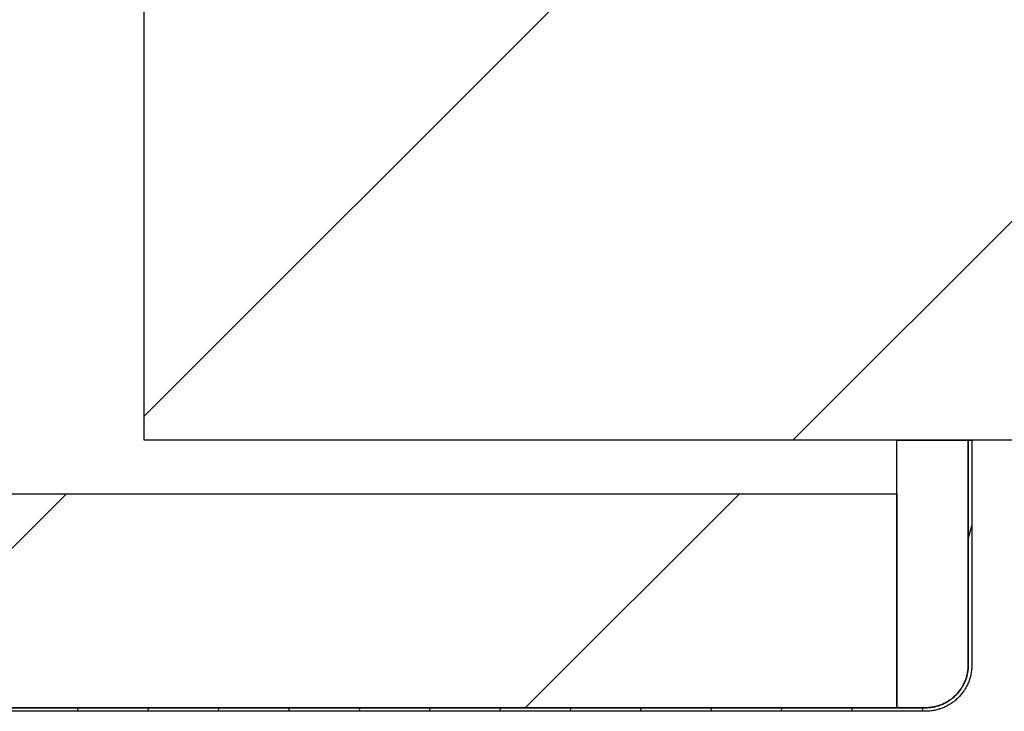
# Model space of a CAD drawing. Header units: millimetres. Extents: x -6500 to 4200, y 0 to 5940.
# Tile 33 of 157: x -3028 to -2959, y 678 to 726. Entities that reach past the tile are written whole.
import ezdxf

# ---------------------------------------------------------------- set-up
doc = ezdxf.new("R2010")
doc.units = ezdxf.units.MM
doc.layers.add('151', color=250, linetype='Continuous')
doc.layers.add('152', color=250, linetype='Continuous')
pattern_1 = [(45, (-6500, 0), (-23.57317, 23.57317), [])]

msp = doc.modelspace()

# ---------------------------------------------------------------- hatches: boundary and pattern name
at = {"layer": '151', "linetype": 'Continuous', "lineweight": -3}
h = msp.add_hatch(dxfattribs=at)
h.set_pattern_fill('ANSI31', color=256, scale=1.5, angle=29.98479, style=0)
h.set_pattern_definition([(74.98479, (-6500, 0), (-4.5998944, 1.233847), [])])
edge = h.paths.add_edge_path(flags=0)
edge.add_line((-3038.913, 678.269), (-2964.913, 678.269))
edge.add_spline(control_points=[(-2964.913, 678.269), (-2964.814, 678.269), (-2964.715, 678.274), (-2964.521, 678.293), (-2964.327, 678.322), (-2964.137, 678.369), (-2964.02, 678.405), (-2963.996, 678.412), (-2963.949, 678.428), (-2963.926, 678.436), (-2963.856, 678.461), (-2963.81, 678.478), (-2963.674, 678.535), (-2963.497, 678.619), (-2963.329, 678.719), (-2963.207, 678.8), (-2963.147, 678.843), (-2963.088, 678.888), (-2963.049, 678.918), (-2963.03, 678.933), (-2962.934, 679.012), (-2962.788, 679.144), (-2962.592, 679.361), (-2962.475, 679.518), (-2962.406, 679.62), (-2962.393, 679.641), (-2962.366, 679.683), (-2962.353, 679.704), (-2962.315, 679.767), (-2962.291, 679.81), (-2962.221, 679.94), (-2962.138, 680.117), (-2962.072, 680.301), (-2962.029, 680.441), (-2962.015, 680.489), (-2961.991, 680.584), (-2961.98, 680.633), (-2961.951, 680.778), (-2961.922, 680.973), (-2961.913, 681.17), (-2961.913, 681.269)], knot_values=[0, 0, 0, 0, 0.0625, 0.0625, 0.125, 0.1875, 0.1875, 0.203125, 0.203125, 0.21875, 0.21875, 0.25, 0.25, 0.3125, 0.375, 0.375, 0.40625, 0.421875, 0.421875, 0.4375, 0.4375, 0.5, 0.5625, 0.625, 0.625, 0.640625, 0.640625, 0.65625, 0.65625, 0.6875, 0.6875, 0.75, 0.8125, 0.8125, 0.84375, 0.84375, 0.875, 0.875, 0.9375, 1, 1, 1, 1], degree=3, periodic=0)
edge.add_line((-2961.913, 681.269), (-2961.913, 697.019))
edge.add_line((-2961.913, 697.019), (-2961.663, 697.019))
edge.add_line((-2961.663, 697.019), (-2961.663, 681.269))
edge.add_spline(control_points=[(-2961.663, 681.269), (-2961.663, 681.162), (-2961.673, 680.948), (-2961.705, 680.737), (-2961.736, 680.58), (-2961.748, 680.527), (-2961.774, 680.424), (-2961.788, 680.372), (-2961.835, 680.22), (-2961.906, 680.021), (-2961.997, 679.829), (-2962.072, 679.689), (-2962.099, 679.642), (-2962.14, 679.573), (-2962.154, 679.551), (-2962.183, 679.505), (-2962.197, 679.483), (-2962.272, 679.372), (-2962.398, 679.202), (-2962.611, 678.967), (-2962.769, 678.824), (-2962.873, 678.739), (-2962.894, 678.722), (-2962.936, 678.689), (-2963, 678.641), (-2963.065, 678.595), (-2963.197, 678.506), (-2963.379, 678.398), (-2963.571, 678.307), (-2963.718, 678.246), (-2963.768, 678.227), (-2963.844, 678.2), (-2963.869, 678.191), (-2963.92, 678.174), (-2963.945, 678.166), (-2964.073, 678.128), (-2964.279, 678.076), (-2964.488, 678.045), (-2964.699, 678.024), (-2964.805, 678.019), (-2964.913, 678.019)], knot_values=[0, 0, 0, 0, 0.0625, 0.125, 0.125, 0.15625, 0.15625, 0.1875, 0.1875, 0.25, 0.3125, 0.3125, 0.34375, 0.34375, 0.359375, 0.359375, 0.375, 0.375, 0.4375, 0.5, 0.5625, 0.5625, 0.578125, 0.578125, 0.59375, 0.625, 0.625, 0.6875, 0.75, 0.75, 0.78125, 0.78125, 0.796875, 0.796875, 0.8125, 0.8125, 0.875, 0.9375, 0.9375, 1, 1, 1, 1], degree=3, periodic=0)
edge.add_line((-2964.913, 678.019), (-3038.913, 678.019))
edge.add_spline(control_points=[(-3038.913, 678.019), (-3039.02, 678.019), (-3039.233, 678.03), (-3039.444, 678.061), (-3039.602, 678.092), (-3039.654, 678.104), (-3039.758, 678.13), (-3039.809, 678.145), (-3039.962, 678.191), (-3040.161, 678.263), (-3040.352, 678.353), (-3040.493, 678.429), (-3040.539, 678.455), (-3040.608, 678.496), (-3040.631, 678.51), (-3040.676, 678.539), (-3040.699, 678.554), (-3040.81, 678.628), (-3040.98, 678.755), (-3041.215, 678.968), (-3041.358, 679.125), (-3041.443, 679.229), (-3041.46, 679.25), (-3041.492, 679.292), (-3041.541, 679.356), (-3041.587, 679.421), (-3041.675, 679.554), (-3041.784, 679.735), (-3041.875, 679.927), (-3041.936, 680.074), (-3041.955, 680.124), (-3041.982, 680.2), (-3041.991, 680.225), (-3042.007, 680.276), (-3042.015, 680.302), (-3042.054, 680.429), (-3042.105, 680.635), (-3042.136, 680.844), (-3042.157, 681.055), (-3042.163, 681.162), (-3042.163, 681.269)], knot_values=[0, 0, 0, 0, 0.0625, 0.125, 0.125, 0.15625, 0.15625, 0.1875, 0.1875, 0.25, 0.3125, 0.3125, 0.34375, 0.34375, 0.359375, 0.359375, 0.375, 0.375, 0.4375, 0.5, 0.5625, 0.5625, 0.578125, 0.578125, 0.59375, 0.625, 0.625, 0.6875, 0.75, 0.75, 0.78125, 0.78125, 0.796875, 0.796875, 0.8125, 0.8125, 0.875, 0.9375, 0.9375, 1, 1, 1, 1], degree=3, periodic=0)
edge.add_line((-3042.163, 681.269), (-3042.163, 719.269))
edge.add_line((-3042.163, 719.269), (-3041.913, 719.269))
edge.add_line((-3041.913, 719.269), (-3041.913, 681.269))
edge.add_spline(control_points=[(-3041.913, 681.269), (-3041.913, 681.17), (-3041.908, 681.072), (-3041.889, 680.877), (-3041.86, 680.684), (-3041.812, 680.494), (-3041.777, 680.376), (-3041.769, 680.352), (-3041.754, 680.306), (-3041.746, 680.282), (-3041.721, 680.212), (-3041.703, 680.166), (-3041.647, 680.03), (-3041.563, 679.853), (-3041.463, 679.686), (-3041.381, 679.563), (-3041.339, 679.503), (-3041.294, 679.444), (-3041.264, 679.405), (-3041.248, 679.386), (-3041.17, 679.29), (-3041.038, 679.145), (-3040.821, 678.948), (-3040.664, 678.831), (-3040.561, 678.762), (-3040.541, 678.749), (-3040.499, 678.722), (-3040.478, 678.709), (-3040.414, 678.671), (-3040.371, 678.647), (-3040.242, 678.578), (-3040.065, 678.494), (-3039.881, 678.428), (-3039.74, 678.385), (-3039.693, 678.372), (-3039.597, 678.348), (-3039.549, 678.337), (-3039.404, 678.308), (-3039.209, 678.279), (-3039.012, 678.269), (-3038.913, 678.269)], knot_values=[0, 0, 0, 0, 0.0625, 0.0625, 0.125, 0.1875, 0.1875, 0.203125, 0.203125, 0.21875, 0.21875, 0.25, 0.25, 0.3125, 0.375, 0.375, 0.40625, 0.421875, 0.421875, 0.4375, 0.4375, 0.5, 0.5625, 0.625, 0.625, 0.640625, 0.640625, 0.65625, 0.65625, 0.6875, 0.6875, 0.75, 0.8125, 0.8125, 0.84375, 0.84375, 0.875, 0.875, 0.9375, 1, 1, 1, 1], degree=3, periodic=0)
h = msp.add_hatch(dxfattribs=at)
h.set_pattern_fill('ANSI31', color=256, scale=10.5, style=0)
h.set_pattern_definition(pattern_1)
h.paths.add_polyline_path([(-2966.913, 678.269), (-3036.913, 678.269), (-3036.913, 693.269), (-2966.913, 693.269)], flags=0)
at = {"layer": '152', "linetype": 'Continuous', "lineweight": -3}
h = msp.add_hatch(dxfattribs=at)
h.set_pattern_fill('ANSI31', color=256, scale=10.5, style=0)
h.set_pattern_definition(pattern_1)
h.paths.add_polyline_path([(-4243.663, 697.019), (-4243.663, 797.019), (-4093.663, 797.019), (-4093.663, 697.019)], flags=0)
h.paths.add_polyline_path([(-3019.663, 697.019), (-3019.663, 797.019), (-2869.663, 797.019), (-2869.663, 697.019)], flags=0)

# ---------------------------------------------------------------- linework, layer by layer
for p, q in [((-3019.663, 697.019), (-3019.663, 797.019)), ((-2869.663, 697.019), (-3019.663, 697.019)), ((-2966.913, 697.019), (-2961.913, 697.019)), ((-2966.913, 678.269), (-2966.913, 697.019)), ((-2961.913, 681.269), (-2961.913, 697.019)), ((-2961.913, 697.019), (-2961.913, 681.269)), ((-2961.913, 697.019), (-2961.663, 697.019)), ((-2961.663, 697.019), (-2961.663, 681.269)), ((-3036.913, 693.269), (-2966.913, 693.269)), ((-2966.913, 693.269), (-2966.913, 678.269)), ((-3038.913, 678.269), (-2964.913, 678.269)), ((-2966.913, 678.269), (-3036.913, 678.269)), ((-2964.913, 678.269), (-2966.913, 678.269)), ((-2964.913, 678.019), (-3038.913, 678.019))]:
    msp.add_line(p, q, dxfattribs=at)
for points, knots in [([(-2961.663, 681.269), (-2961.663, 681.162), (-2961.673, 680.948), (-2961.705, 680.737), (-2961.736, 680.58), (-2961.748, 680.527), (-2961.774, 680.424), (-2961.788, 680.372), (-2961.835, 680.22), (-2961.906, 680.021), (-2961.997, 679.829), (-2962.072, 679.689), (-2962.099, 679.642), (-2962.14, 679.573), (-2962.154, 679.551), (-2962.183, 679.505), (-2962.197, 679.483), (-2962.272, 679.372), (-2962.398, 679.202), (-2962.611, 678.967), (-2962.769, 678.824), (-2962.873, 678.739), (-2962.894, 678.722), (-2962.936, 678.689), (-2963, 678.641), (-2963.065, 678.595), (-2963.197, 678.506), (-2963.379, 678.398), (-2963.571, 678.307), (-2963.718, 678.246), (-2963.768, 678.227), (-2963.844, 678.2), (-2963.869, 678.191), (-2963.92, 678.174), (-2963.945, 678.166), (-2964.073, 678.128), (-2964.279, 678.076), (-2964.488, 678.045), (-2964.699, 678.024), (-2964.805, 678.019), (-2964.913, 678.019)], [0, 0, 0, 0, 0.0625, 0.125, 0.125, 0.15625, 0.15625, 0.1875, 0.1875, 0.25, 0.3125, 0.3125, 0.34375, 0.34375, 0.359375, 0.359375, 0.375, 0.375, 0.4375, 0.5, 0.5625, 0.5625, 0.578125, 0.578125, 0.59375, 0.625, 0.625, 0.6875, 0.75, 0.75, 0.78125, 0.78125, 0.796875, 0.796875, 0.8125, 0.8125, 0.875, 0.9375, 0.9375, 1, 1, 1, 1]), ([(-2964.913, 678.269), (-2964.814, 678.269), (-2964.715, 678.274), (-2964.521, 678.293), (-2964.327, 678.322), (-2964.137, 678.369), (-2964.02, 678.405), (-2963.996, 678.412), (-2963.949, 678.428), (-2963.926, 678.436), (-2963.856, 678.461), (-2963.81, 678.478), (-2963.674, 678.535), (-2963.497, 678.619), (-2963.329, 678.719), (-2963.207, 678.8), (-2963.147, 678.843), (-2963.088, 678.888), (-2963.049, 678.918), (-2963.03, 678.933), (-2962.934, 679.012), (-2962.788, 679.144), (-2962.592, 679.361), (-2962.475, 679.518), (-2962.406, 679.62), (-2962.393, 679.641), (-2962.366, 679.683), (-2962.353, 679.704), (-2962.315, 679.767), (-2962.291, 679.81), (-2962.221, 679.94), (-2962.138, 680.117), (-2962.072, 680.301), (-2962.029, 680.441), (-2962.015, 680.489), (-2961.991, 680.584), (-2961.98, 680.633), (-2961.951, 680.778), (-2961.922, 680.973), (-2961.913, 681.17), (-2961.913, 681.269)], [0, 0, 0, 0, 0.0625, 0.0625, 0.125, 0.1875, 0.1875, 0.203125, 0.203125, 0.21875, 0.21875, 0.25, 0.25, 0.3125, 0.375, 0.375, 0.40625, 0.421875, 0.421875, 0.4375, 0.4375, 0.5, 0.5625, 0.625, 0.625, 0.640625, 0.640625, 0.65625, 0.65625, 0.6875, 0.6875, 0.75, 0.8125, 0.8125, 0.84375, 0.84375, 0.875, 0.875, 0.9375, 1, 1, 1, 1]), ([(-2961.913, 681.269), (-2961.913, 681.17), (-2961.922, 680.973), (-2961.951, 680.778), (-2961.98, 680.633), (-2961.991, 680.584), (-2962.015, 680.489), (-2962.029, 680.441), (-2962.072, 680.301), (-2962.138, 680.117), (-2962.221, 679.94), (-2962.291, 679.81), (-2962.315, 679.767), (-2962.353, 679.704), (-2962.366, 679.683), (-2962.393, 679.641), (-2962.406, 679.62), (-2962.475, 679.518), (-2962.592, 679.361), (-2962.788, 679.144), (-2962.934, 679.012), (-2963.03, 678.933), (-2963.049, 678.918), (-2963.088, 678.888), (-2963.147, 678.843), (-2963.207, 678.8), (-2963.329, 678.719), (-2963.497, 678.619), (-2963.674, 678.535), (-2963.81, 678.478), (-2963.856, 678.461), (-2963.926, 678.436), (-2963.949, 678.428), (-2963.996, 678.412), (-2964.02, 678.405), (-2964.137, 678.369), (-2964.327, 678.322), (-2964.521, 678.293), (-2964.715, 678.274), (-2964.814, 678.269), (-2964.913, 678.269)], [0, 0, 0, 0, 0.0625, 0.125, 0.125, 0.15625, 0.15625, 0.1875, 0.1875, 0.25, 0.3125, 0.3125, 0.34375, 0.34375, 0.359375, 0.359375, 0.375, 0.375, 0.4375, 0.5, 0.5625, 0.5625, 0.578125, 0.578125, 0.59375, 0.625, 0.625, 0.6875, 0.75, 0.75, 0.78125, 0.78125, 0.796875, 0.796875, 0.8125, 0.8125, 0.875, 0.9375, 0.9375, 1, 1, 1, 1])]:
    msp.add_open_spline(points, degree=3, knots=knots, dxfattribs=at)

doc.saveas('drawing.dxf')
